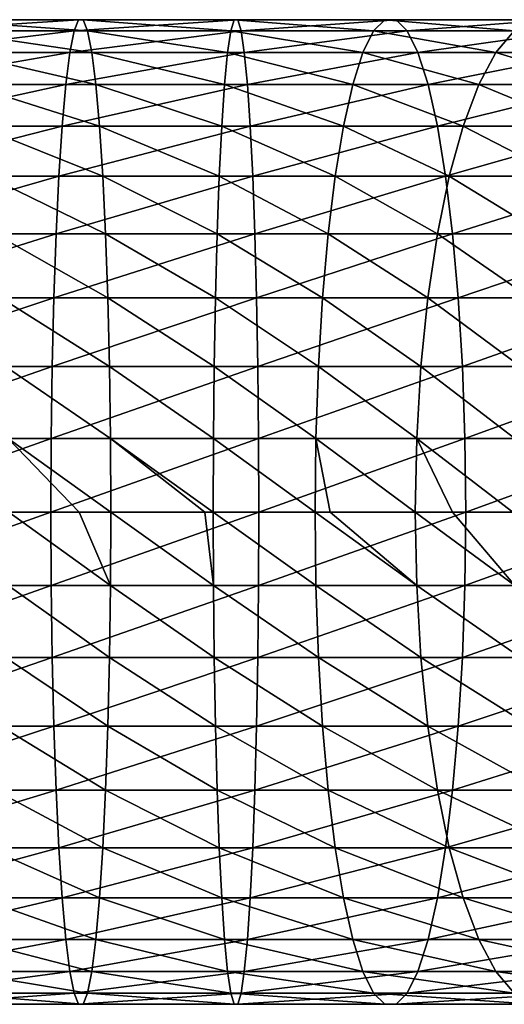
# Model space of a CAD drawing. Header units: metres. Extents: x -42 to 163, y -93 to 90.
# Tile 227 of 232: x 122 to 130, y -8 to 8. Entities that reach past the tile are written whole.
import ezdxf

# ---------------------------------------------------------------- set-up
doc = ezdxf.new("R2010")
doc.units = ezdxf.units.M
doc.layers.add('solid_500770_SW0001', color=7, linetype='CONTINUOUS')

msp = doc.modelspace()

# ---------------------------------------------------------------- linework, layer by layer
at = {"layer": 'solid_500770_SW0001'}
for points in [[(122.873428, 8.476233, -60.853226), (120.149437, 8.476233, -61.165859), (119.939667, 8.286887, -59.927277)], [(122.797142, 8.286887, -59.599323), (122.873428, 8.476233, -60.853226), (119.939667, 8.286887, -59.927277)], [(122.950577, 8.476233, -62.121296), (120.36158, 8.476233, -62.418434), (120.149437, 8.476233, -61.165859)], [(122.873428, 8.476233, -60.853226), (122.950577, 8.476233, -62.121296), (120.149437, 8.476233, -61.165859)], [(123.026871, 8.286887, -63.375198), (120.571358, 8.286887, -63.657017), (120.36158, 8.476233, -62.418434)], [(122.950577, 8.476233, -62.121296), (123.026871, 8.286887, -63.375198), (120.36158, 8.476233, -62.418434)], [(125.615227, 8.476233, -60.833317), (122.873428, 8.476233, -60.853226), (122.797142, 8.286887, -59.599323)], [(125.673302, 8.286887, -59.578438), (125.615227, 8.476233, -60.833317), (122.797142, 8.286887, -59.599323)], [(125.556503, 8.476233, -62.102371), (122.950577, 8.476233, -62.121296), (122.873428, 8.476233, -60.853226)], [(125.615227, 8.476233, -60.833317), (125.556503, 8.476233, -62.102371), (122.873428, 8.476233, -60.853226)], [(125.498436, 8.286887, -63.35725), (123.026871, 8.286887, -63.375198), (122.950577, 8.476233, -62.121296)], [(125.556503, 8.476233, -62.102371), (125.498436, 8.286887, -63.35725), (122.950577, 8.476233, -62.121296)], [(127.957779, 8.286887, -63.603378), (125.498436, 8.286887, -63.35725), (125.556503, 8.476233, -62.102371)], [(128.149536, 8.476233, -62.361877), (125.556503, 8.476233, -62.102371), (125.615227, 8.476233, -60.833317)], [(128.149536, 8.476233, -62.361877), (127.957779, 8.286887, -63.603378), (125.556503, 8.476233, -62.102371)], [(128.343475, 8.476233, -61.106358), (125.615227, 8.476233, -60.833317), (125.673302, 8.286887, -59.578438)], [(128.343475, 8.476233, -61.106358), (128.149536, 8.476233, -62.361877), (125.615227, 8.476233, -60.833317)], [(128.535233, 8.286887, -59.864857), (128.343475, 8.476233, -61.106358), (125.673302, 8.286887, -59.578438)], [(130.37677, 8.286887, -64.110764), (127.957779, 8.286887, -63.603378), (128.149536, 8.476233, -62.361877)], [(130.700027, 8.476233, -62.896851), (128.149536, 8.476233, -62.361877), (128.343475, 8.476233, -61.106358)], [(130.700027, 8.476233, -62.896851), (130.37677, 8.286887, -64.110764), (128.149536, 8.476233, -62.361877)], [(131.026947, 8.476233, -61.66922), (128.343475, 8.476233, -61.106358), (128.535233, 8.286887, -59.864857)], [(131.026947, 8.476233, -61.66922), (130.700027, 8.476233, -62.896851), (128.343475, 8.476233, -61.106358)], [(131.35022, 8.286887, -60.455303), (131.026947, 8.476233, -61.66922), (128.535233, 8.286887, -59.864857)], [(122.797142, 8.286887, -59.599323), (119.939667, 8.286887, -59.927277), (119.736946, 7.912427, -58.73035)], [(122.723419, 7.912427, -58.387592), (122.797142, 8.286887, -59.599323), (119.736946, 7.912427, -58.73035)], [(123.100594, 7.912427, -64.586929), (120.774078, 7.912427, -64.853943), (120.571358, 8.286887, -63.657017)], [(123.026871, 8.286887, -63.375198), (123.100594, 7.912427, -64.586929), (120.571358, 8.286887, -63.657017)], [(125.673302, 8.286887, -59.578438), (122.797142, 8.286887, -59.599323), (122.723419, 7.912427, -58.387592)], [(125.729416, 7.912427, -58.365765), (125.673302, 8.286887, -59.578438), (122.723419, 7.912427, -58.387592)], [(125.442314, 7.912427, -64.569923), (123.100594, 7.912427, -64.586929), (123.026871, 8.286887, -63.375198)], [(125.498436, 8.286887, -63.35725), (125.442314, 7.912427, -64.569923), (123.026871, 8.286887, -63.375198)], [(127.772461, 7.912427, -64.803123), (125.442314, 7.912427, -64.569923), (125.498436, 8.286887, -63.35725)], [(127.957779, 8.286887, -63.603378), (127.772461, 7.912427, -64.803123), (125.498436, 8.286887, -63.35725)], [(128.535233, 8.286887, -59.864857), (125.673302, 8.286887, -59.578438), (125.729416, 7.912427, -58.365765)], [(128.720551, 7.912427, -58.665115), (128.535233, 8.286887, -59.864857), (125.729416, 7.912427, -58.365765)], [(130.064377, 7.912427, -65.283852), (127.772461, 7.912427, -64.803123), (127.957779, 8.286887, -63.603378)], [(130.37677, 8.286887, -64.110764), (130.064377, 7.912427, -65.283852), (127.957779, 8.286887, -63.603378)], [(131.35022, 8.286887, -60.455303), (128.535233, 8.286887, -59.864857), (128.720551, 7.912427, -58.665115)], [(131.662598, 7.912427, -59.282215), (131.35022, 8.286887, -60.455303), (128.720551, 7.912427, -58.665115)], [(132.29184, 7.912427, -66.006622), (130.064377, 7.912427, -65.283852), (130.37677, 8.286887, -64.110764)], [(122.723419, 7.912427, -58.387592), (119.736946, 7.912427, -58.73035), (119.545815, 7.361216, -57.601822)], [(122.653908, 7.361216, -57.245106), (122.723419, 7.912427, -58.387592), (119.545815, 7.361216, -57.601822)], [(123.170097, 7.361216, -65.729416), (120.96521, 7.361216, -65.982475), (120.774078, 7.912427, -64.853943)], [(123.100594, 7.912427, -64.586929), (123.170097, 7.361216, -65.729416), (120.774078, 7.912427, -64.853943)], [(125.729416, 7.912427, -58.365765), (122.723419, 7.912427, -58.387592), (122.653908, 7.361216, -57.245106)], [(125.782326, 7.361216, -57.222385), (125.729416, 7.912427, -58.365765), (122.653908, 7.361216, -57.245106)], [(125.389404, 7.361216, -65.713303), (123.170097, 7.361216, -65.729416), (123.100594, 7.912427, -64.586929)], [(125.442314, 7.912427, -64.569923), (125.389404, 7.361216, -65.713303), (123.100594, 7.912427, -64.586929)], [(127.59774, 7.361216, -65.934311), (125.389404, 7.361216, -65.713303), (125.442314, 7.912427, -64.569923)], [(127.772461, 7.912427, -64.803123), (127.59774, 7.361216, -65.934311), (125.442314, 7.912427, -64.569923)], [(128.720551, 7.912427, -58.665115), (125.729416, 7.912427, -58.365765), (125.782326, 7.361216, -57.222385)], [(128.895279, 7.361216, -57.533928), (128.720551, 7.912427, -58.665115), (125.782326, 7.361216, -57.222385)], [(129.769836, 7.361216, -66.389908), (127.59774, 7.361216, -65.934311), (127.772461, 7.912427, -64.803123)], [(130.064377, 7.912427, -65.283852), (129.769836, 7.361216, -66.389908), (127.772461, 7.912427, -64.803123)], [(131.662598, 7.912427, -59.282215), (128.720551, 7.912427, -58.665115), (128.895279, 7.361216, -57.533928)], [(131.957153, 7.361216, -58.176163), (131.662598, 7.912427, -59.282215), (128.895279, 7.361216, -57.533928)], [(131.880844, 7.361216, -67.074898), (129.769836, 7.361216, -66.389908), (130.064377, 7.912427, -65.283852)], [(132.29184, 7.912427, -66.006622), (131.880844, 7.361216, -67.074898), (130.064377, 7.912427, -65.283852)], [(122.653908, 7.361216, -57.245106), (119.545815, 7.361216, -57.601822), (119.370529, 6.645567, -56.566895)], [(122.590164, 6.645567, -56.19738), (122.653908, 7.361216, -57.245106), (119.370529, 6.645567, -56.566895)], [(123.233849, 6.645567, -66.777145), (121.140495, 6.645567, -67.017395), (120.96521, 7.361216, -65.982475)], [(123.170097, 7.361216, -65.729416), (123.233849, 6.645567, -66.777145), (120.96521, 7.361216, -65.982475)], [(125.782326, 7.361216, -57.222385), (122.653908, 7.361216, -57.245106), (122.590164, 6.645567, -56.19738)], [(125.830849, 6.645567, -56.173847), (125.782326, 7.361216, -57.222385), (122.590164, 6.645567, -56.19738)], [(125.340881, 6.645567, -66.761841), (123.233849, 6.645567, -66.777145), (123.170097, 7.361216, -65.729416)], [(125.389404, 7.361216, -65.713303), (125.340881, 6.645567, -66.761841), (123.170097, 7.361216, -65.729416)], [(127.437508, 6.645567, -66.971672), (125.340881, 6.645567, -66.761841), (125.389404, 7.361216, -65.713303)], [(127.59774, 7.361216, -65.934311), (127.437508, 6.645567, -66.971672), (125.389404, 7.361216, -65.713303)], [(128.895279, 7.361216, -57.533928), (125.782326, 7.361216, -57.222385), (125.830849, 6.645567, -56.173847)], [(129.055511, 6.645567, -56.496567), (128.895279, 7.361216, -57.533928), (125.830849, 6.645567, -56.173847)], [(129.499725, 6.645567, -67.404221), (127.437508, 6.645567, -66.971672), (127.59774, 7.361216, -65.934311)], [(129.769836, 7.361216, -66.389908), (129.499725, 6.645567, -67.404221), (127.59774, 7.361216, -65.934311)], [(131.957153, 7.361216, -58.176163), (128.895279, 7.361216, -57.533928), (129.055511, 6.645567, -56.496567)], [(132.227264, 6.645567, -57.161846), (131.957153, 7.361216, -58.176163), (129.055511, 6.645567, -56.496567)], [(131.503952, 6.645567, -68.054558), (129.499725, 6.645567, -67.404221), (129.769836, 7.361216, -66.389908)], [(131.880844, 7.361216, -67.074898), (131.503952, 6.645567, -68.054558), (129.769836, 7.361216, -66.389908)], [(122.590164, 6.645567, -56.19738), (119.370529, 6.645567, -56.566895), (119.215019, 5.781468, -55.648693)], [(122.533607, 5.781468, -55.267818), (122.590164, 6.645567, -56.19738), (119.215019, 5.781468, -55.648693)], [(123.290398, 5.781468, -67.706703), (121.296005, 5.781468, -67.9356), (121.140495, 6.645567, -67.017395)], [(123.233849, 6.645567, -66.777145), (123.290398, 5.781468, -67.706703), (121.140495, 6.645567, -67.017395)], [(125.830849, 6.645567, -56.173847), (122.590164, 6.645567, -56.19738), (122.533607, 5.781468, -55.267818)], [(125.873901, 5.781468, -55.243565), (125.830849, 6.645567, -56.173847), (122.533607, 5.781468, -55.267818)], [(125.297836, 5.781468, -67.692123), (123.290398, 5.781468, -67.706703), (123.233849, 6.645567, -66.777145)], [(125.340881, 6.645567, -66.761841), (125.297836, 5.781468, -67.692123), (123.233849, 6.645567, -66.777145)], [(127.295341, 5.781468, -67.892029), (125.297836, 5.781468, -67.692123), (125.340881, 6.645567, -66.761841)], [(127.437508, 6.645567, -66.971672), (127.295341, 5.781468, -67.892029), (125.340881, 6.645567, -66.761841)], [(129.055511, 6.645567, -56.496567), (125.830849, 6.645567, -56.173847), (125.873901, 5.781468, -55.243565)], [(129.197678, 5.781468, -55.576202), (129.055511, 6.645567, -56.496567), (125.873901, 5.781468, -55.243565)], [(129.260071, 5.781468, -68.304138), (127.295341, 5.781468, -67.892029), (127.437508, 6.645567, -66.971672)], [(129.499725, 6.645567, -67.404221), (129.260071, 5.781468, -68.304138), (127.437508, 6.645567, -66.971672)], [(132.227264, 6.645567, -57.161846), (129.055511, 6.645567, -56.496567), (129.197678, 5.781468, -55.576202)], [(132.466904, 5.781468, -56.261932), (132.227264, 6.645567, -57.161846), (129.197678, 5.781468, -55.576202)], [(131.169556, 5.781468, -68.923729), (129.260071, 5.781468, -68.304138), (129.499725, 6.645567, -67.404221)], [(131.503952, 6.645567, -68.054558), (131.169556, 5.781468, -68.923729), (129.499725, 6.645567, -67.404221)], [(122.533607, 5.781468, -55.267818), (119.215019, 5.781468, -55.648693), (119.082748, 4.78822, -54.867729)], [(122.485504, 4.78822, -54.477192), (122.533607, 5.781468, -55.267818), (119.082748, 4.78822, -54.867729)], [(123.338501, 4.78822, -68.49733), (121.428276, 4.78822, -68.716568), (121.296005, 5.781468, -67.9356)], [(123.290398, 5.781468, -67.706703), (123.338501, 4.78822, -68.49733), (121.296005, 5.781468, -67.9356)], [(125.873901, 5.781468, -55.243565), (122.533607, 5.781468, -55.267818), (122.485504, 4.78822, -54.477192)], [(125.910515, 4.78822, -54.45232), (125.873901, 5.781468, -55.243565), (122.485504, 4.78822, -54.477192)], [(125.261223, 4.78822, -68.483368), (123.338501, 4.78822, -68.49733), (123.290398, 5.781468, -67.706703)], [(125.297836, 5.781468, -67.692123), (125.261223, 4.78822, -68.483368), (123.290398, 5.781468, -67.706703)], [(127.174431, 4.78822, -68.674835), (125.261223, 4.78822, -68.483368), (125.297836, 5.781468, -67.692123)], [(127.295341, 5.781468, -67.892029), (127.174431, 4.78822, -68.674835), (125.297836, 5.781468, -67.692123)], [(129.197678, 5.781468, -55.576202), (125.873901, 5.781468, -55.243565), (125.910515, 4.78822, -54.45232)], [(129.318588, 4.78822, -54.793396), (129.197678, 5.781468, -55.576202), (125.910515, 4.78822, -54.45232)], [(129.056244, 4.78822, -69.06955), (127.174431, 4.78822, -68.674835), (127.295341, 5.781468, -67.892029)], [(129.260071, 5.781468, -68.304138), (129.056244, 4.78822, -69.06955), (127.295341, 5.781468, -67.892029)], [(130.885147, 4.78822, -69.662994), (129.056244, 4.78822, -69.06955), (129.260071, 5.781468, -68.304138)], [(132.466904, 5.781468, -56.261932), (129.197678, 5.781468, -55.576202), (129.318588, 4.78822, -54.793396)], [(131.169556, 5.781468, -68.923729), (130.885147, 4.78822, -69.662994), (129.260071, 5.781468, -68.304138)], [(132.670731, 4.78822, -55.496517), (132.466904, 5.781468, -56.261932), (129.318588, 4.78822, -54.793396)], [(122.485504, 4.78822, -54.477192), (119.082748, 4.78822, -54.867729), (118.976677, 3.688012, -54.24144)], [(122.44693, 3.688012, -53.843159), (122.485504, 4.78822, -54.477192), (118.976677, 3.688012, -54.24144)], [(123.377075, 3.688012, -69.131363), (121.534348, 3.688012, -69.34285), (121.428276, 4.78822, -68.716568)], [(123.338501, 4.78822, -68.49733), (123.377075, 3.688012, -69.131363), (121.428276, 4.78822, -68.716568)], [(125.910515, 4.78822, -54.45232), (122.485504, 4.78822, -54.477192), (122.44693, 3.688012, -53.843159)], [(125.939873, 3.688012, -53.817795), (125.910515, 4.78822, -54.45232), (122.44693, 3.688012, -53.843159)], [(125.231857, 3.688012, -69.117889), (123.377075, 3.688012, -69.131363), (123.338501, 4.78822, -68.49733)], [(125.261223, 4.78822, -68.483368), (125.231857, 3.688012, -69.117889), (123.338501, 4.78822, -68.49733)], [(127.077461, 3.688012, -69.302597), (125.231857, 3.688012, -69.117889), (125.261223, 4.78822, -68.483368)], [(127.174431, 4.78822, -68.674835), (127.077461, 3.688012, -69.302597), (125.261223, 4.78822, -68.483368)], [(129.318588, 4.78822, -54.793396), (125.910515, 4.78822, -54.45232), (125.939873, 3.688012, -53.817795)], [(129.415543, 3.688012, -54.165638), (129.318588, 4.78822, -54.793396), (125.939873, 3.688012, -53.817795)], [(128.892792, 3.688012, -69.683365), (127.077461, 3.688012, -69.302597), (127.174431, 4.78822, -68.674835)], [(129.056244, 4.78822, -69.06955), (128.892792, 3.688012, -69.683365), (127.174431, 4.78822, -68.674835)], [(130.657059, 3.688012, -70.255844), (128.892792, 3.688012, -69.683365), (129.056244, 4.78822, -69.06955)], [(130.885147, 4.78822, -69.662994), (130.657059, 3.688012, -70.255844), (129.056244, 4.78822, -69.06955)], [(132.670731, 4.78822, -55.496517), (129.318588, 4.78822, -54.793396), (129.415543, 3.688012, -54.165638)], [(132.834198, 3.688012, -54.882706), (132.670731, 4.78822, -55.496517), (129.415543, 3.688012, -54.165638)], [(122.44693, 3.688012, -53.843159), (118.976677, 3.688012, -54.24144), (118.89917, 2.505419, -53.783825)], [(122.418747, 2.505419, -53.379883), (122.44693, 3.688012, -53.843159), (118.89917, 2.505419, -53.783825)], [(123.405266, 2.505419, -69.594635), (121.611855, 2.505419, -69.800468), (121.534348, 3.688012, -69.34285)], [(123.377075, 3.688012, -69.131363), (123.405266, 2.505419, -69.594635), (121.534348, 3.688012, -69.34285)], [(125.939873, 3.688012, -53.817795), (122.44693, 3.688012, -53.843159), (122.418747, 2.505419, -53.379883)], [(125.961334, 2.505419, -53.354156), (125.939873, 3.688012, -53.817795), (122.418747, 2.505419, -53.379883)], [(125.210403, 2.505419, -69.581528), (123.405266, 2.505419, -69.594635), (123.377075, 3.688012, -69.131363)], [(125.231857, 3.688012, -69.117889), (125.210403, 2.505419, -69.581528), (123.377075, 3.688012, -69.131363)], [(127.006615, 2.505419, -69.761292), (125.210403, 2.505419, -69.581528), (125.231857, 3.688012, -69.117889)], [(127.077461, 3.688012, -69.302597), (127.006615, 2.505419, -69.761292), (125.231857, 3.688012, -69.117889)], [(129.415543, 3.688012, -54.165638), (125.939873, 3.688012, -53.817795), (125.961334, 2.505419, -53.354156)], [(129.486404, 2.505419, -53.706944), (129.415543, 3.688012, -54.165638), (125.961334, 2.505419, -53.354156)], [(128.773346, 2.505419, -70.131874), (127.006615, 2.505419, -69.761292), (127.077461, 3.688012, -69.302597)], [(128.892792, 3.688012, -69.683365), (128.773346, 2.505419, -70.131874), (127.077461, 3.688012, -69.302597)], [(130.490402, 2.505419, -70.689026), (128.773346, 2.505419, -70.131874), (128.892792, 3.688012, -69.683365)], [(130.657059, 3.688012, -70.255844), (130.490402, 2.505419, -70.689026), (128.892792, 3.688012, -69.683365)], [(132.834198, 3.688012, -54.882706), (129.415543, 3.688012, -54.165638), (129.486404, 2.505419, -53.706944)], [(132.953629, 2.505419, -54.4342), (132.834198, 3.688012, -54.882706), (129.486404, 2.505419, -53.706944)], [(122.418747, 2.505419, -53.379883), (118.89917, 2.505419, -53.783825), (118.851967, 1.266859, -53.5051)], [(122.401581, 1.266859, -53.097713), (122.418747, 2.505419, -53.379883), (118.851967, 1.266859, -53.5051)], [(123.422432, 1.266859, -69.876808), (121.659058, 1.266859, -70.079193), (121.611855, 2.505419, -69.800468)], [(123.405266, 2.505419, -69.594635), (123.422432, 1.266859, -69.876808), (121.611855, 2.505419, -69.800468)], [(125.961334, 2.505419, -53.354156), (122.418747, 2.505419, -53.379883), (122.401581, 1.266859, -53.097713)], [(125.974396, 1.266859, -53.071766), (125.961334, 2.505419, -53.354156), (122.401581, 1.266859, -53.097713)], [(125.197334, 1.266859, -69.863922), (123.422432, 1.266859, -69.876808), (123.405266, 2.505419, -69.594635)], [(125.210403, 2.505419, -69.581528), (125.197334, 1.266859, -69.863922), (123.405266, 2.505419, -69.594635)], [(126.963463, 1.266859, -70.040672), (125.197334, 1.266859, -69.863922), (125.210403, 2.505419, -69.581528)], [(127.006615, 2.505419, -69.761292), (126.963463, 1.266859, -70.040672), (125.210403, 2.505419, -69.581528)], [(129.486404, 2.505419, -53.706944), (125.961334, 2.505419, -53.354156), (125.974396, 1.266859, -53.071766)], [(129.529556, 1.266859, -53.427563), (129.486404, 2.505419, -53.706944), (125.974396, 1.266859, -53.071766)], [(128.700607, 1.266859, -70.405045), (126.963463, 1.266859, -70.040672), (127.006615, 2.505419, -69.761292)], [(128.773346, 2.505419, -70.131874), (128.700607, 1.266859, -70.405045), (127.006615, 2.505419, -69.761292)], [(130.388901, 1.266859, -70.952866), (128.700607, 1.266859, -70.405045), (128.773346, 2.505419, -70.131874)], [(130.490402, 2.505419, -70.689026), (130.388901, 1.266859, -70.952866), (128.773346, 2.505419, -70.131874)], [(132.953629, 2.505419, -54.4342), (129.486404, 2.505419, -53.706944), (129.529556, 1.266859, -53.427563)], [(133.026367, 1.266859, -54.16103), (132.953629, 2.505419, -54.4342), (129.529556, 1.266859, -53.427563)], [(122.401581, 1.266859, -53.097713), (118.836113, 0, -53.411495), (122.395813, 0, -53.002949)], [(122.401581, 1.266859, -53.097713), (118.851967, 1.266859, -53.5051), (118.836113, 0, -53.411495)], [(121.659058, 1.266859, -70.079193), (122.881836, 0, -70.013931), (121.674911, 0, -70.172798)], [(121.659058, 1.266859, -70.079193), (123.4282, 0, -69.971573), (122.881836, 0, -70.013931)], [(123.422432, 1.266859, -69.876808), (123.4282, 0, -69.971573), (121.659058, 1.266859, -70.079193)], [(125.974396, 1.266859, -53.071766), (122.395813, 0, -53.002949), (125.97879, 0, -52.976929)], [(125.974396, 1.266859, -53.071766), (122.401581, 1.266859, -53.097713), (122.395813, 0, -53.002949)], [(123.422432, 1.266859, -69.876808), (125.050331, 0, -69.952774), (123.4282, 0, -69.971573)], [(123.422432, 1.266859, -69.876808), (125.192947, 0, -69.958755), (125.050331, 0, -69.952774)], [(125.197334, 1.266859, -69.863922), (125.192947, 0, -69.958755), (123.422432, 1.266859, -69.876808)], [(125.197334, 1.266859, -69.863922), (126.948967, 0, -70.134499), (125.192947, 0, -69.958755)], [(126.963463, 1.266859, -70.040672), (126.948967, 0, -70.134499), (125.197334, 1.266859, -69.863922)], [(129.529556, 1.266859, -53.427563), (125.974396, 1.266859, -53.071766), (125.97879, 0, -52.976929)], [(129.529556, 1.266859, -53.427563), (125.97879, 0, -52.976929), (129.544052, 0, -53.333736)], [(126.963463, 1.266859, -70.040672), (127.208107, 0, -70.176636), (126.948967, 0, -70.134499)], [(126.963463, 1.266859, -70.040672), (128.676178, 0, -70.49678), (127.208107, 0, -70.176636)], [(128.700607, 1.266859, -70.405045), (128.676178, 0, -70.49678), (126.963463, 1.266859, -70.040672)], [(128.700607, 1.266859, -70.405045), (129.317856, 0, -70.681648), (128.676178, 0, -70.49678)], [(128.700607, 1.266859, -70.405045), (130.354813, 0, -71.041473), (129.317856, 0, -70.681648)], [(130.388901, 1.266859, -70.952866), (130.354813, 0, -71.041473), (128.700607, 1.266859, -70.405045)], [(133.026367, 1.266859, -54.16103), (129.529556, 1.266859, -53.427563), (129.544052, 0, -53.333736)], [(133.026367, 1.266859, -54.16103), (129.544052, 0, -53.333736), (133.050797, 0, -54.069286)], [(123.422432, -1.266859, -69.876808), (121.659058, -1.266859, -70.079193), (121.674911, 0, -70.172798)], [(122.881836, 0, -70.013931), (123.422432, -1.266859, -69.876808), (121.674911, 0, -70.172798)], [(122.881836, 0, -70.013931), (123.4282, 0, -69.971573), (123.422432, -1.266859, -69.876808)], [(125.197334, -1.266859, -69.863922), (123.422432, -1.266859, -69.876808), (123.4282, 0, -69.971573)], [(125.050331, 0, -69.952774), (125.197334, -1.266859, -69.863922), (123.4282, 0, -69.971573)], [(125.050331, 0, -69.952774), (125.192947, 0, -69.958755), (125.197334, -1.266859, -69.863922)], [(126.963463, -1.266859, -70.040672), (125.197334, -1.266859, -69.863922), (125.192947, 0, -69.958755)], [(126.948967, 0, -70.134499), (126.963463, -1.266859, -70.040672), (125.192947, 0, -69.958755)], [(128.700607, -1.266859, -70.405045), (126.963463, -1.266859, -70.040672), (126.948967, 0, -70.134499)], [(127.208107, 0, -70.176636), (128.700607, -1.266859, -70.405045), (126.948967, 0, -70.134499)], [(127.208107, 0, -70.176636), (128.676178, 0, -70.49678), (128.700607, -1.266859, -70.405045)], [(130.388901, -1.266859, -70.952866), (128.700607, -1.266859, -70.405045), (128.676178, 0, -70.49678)], [(129.317856, 0, -70.681648), (130.388901, -1.266859, -70.952866), (128.676178, 0, -70.49678)], [(129.317856, 0, -70.681648), (130.354813, 0, -71.041473), (130.388901, -1.266859, -70.952866)], [(122.395813, 0, -53.002949), (118.836113, 0, -53.411495), (118.851967, -1.266859, -53.5051)], [(122.401581, -1.266859, -53.097713), (122.395813, 0, -53.002949), (118.851967, -1.266859, -53.5051)], [(125.97879, 0, -52.976929), (122.395813, 0, -53.002949), (122.401581, -1.266859, -53.097713)], [(125.974396, -1.266859, -53.071766), (125.97879, 0, -52.976929), (122.401581, -1.266859, -53.097713)], [(129.544052, 0, -53.333736), (125.97879, 0, -52.976929), (125.974396, -1.266859, -53.071766)], [(129.529556, -1.266859, -53.427563), (129.544052, 0, -53.333736), (125.974396, -1.266859, -53.071766)], [(133.050797, 0, -54.069286), (129.544052, 0, -53.333736), (129.529556, -1.266859, -53.427563)], [(133.026367, -1.266859, -54.16103), (133.050797, 0, -54.069286), (129.529556, -1.266859, -53.427563)], [(122.401581, -1.266859, -53.097713), (118.851967, -1.266859, -53.5051), (118.89917, -2.505419, -53.783825)], [(122.418747, -2.505419, -53.379883), (122.401581, -1.266859, -53.097713), (118.89917, -2.505419, -53.783825)], [(123.405266, -2.505419, -69.594635), (121.611855, -2.505419, -69.800468), (121.659058, -1.266859, -70.079193)], [(123.422432, -1.266859, -69.876808), (123.405266, -2.505419, -69.594635), (121.659058, -1.266859, -70.079193)], [(125.974396, -1.266859, -53.071766), (122.401581, -1.266859, -53.097713), (122.418747, -2.505419, -53.379883)], [(125.961334, -2.505419, -53.354156), (125.974396, -1.266859, -53.071766), (122.418747, -2.505419, -53.379883)], [(125.210403, -2.505419, -69.581528), (123.405266, -2.505419, -69.594635), (123.422432, -1.266859, -69.876808)], [(125.197334, -1.266859, -69.863922), (125.210403, -2.505419, -69.581528), (123.422432, -1.266859, -69.876808)], [(127.006615, -2.505419, -69.761292), (125.210403, -2.505419, -69.581528), (125.197334, -1.266859, -69.863922)], [(126.963463, -1.266859, -70.040672), (127.006615, -2.505419, -69.761292), (125.197334, -1.266859, -69.863922)], [(129.529556, -1.266859, -53.427563), (125.974396, -1.266859, -53.071766), (125.961334, -2.505419, -53.354156)], [(129.486404, -2.505419, -53.706944), (129.529556, -1.266859, -53.427563), (125.961334, -2.505419, -53.354156)], [(128.773346, -2.505419, -70.131874), (127.006615, -2.505419, -69.761292), (126.963463, -1.266859, -70.040672)], [(128.700607, -1.266859, -70.405045), (128.773346, -2.505419, -70.131874), (126.963463, -1.266859, -70.040672)], [(130.490402, -2.505419, -70.689026), (128.773346, -2.505419, -70.131874), (128.700607, -1.266859, -70.405045)], [(130.388901, -1.266859, -70.952866), (130.490402, -2.505419, -70.689026), (128.700607, -1.266859, -70.405045)], [(133.026367, -1.266859, -54.16103), (129.529556, -1.266859, -53.427563), (129.486404, -2.505419, -53.706944)], [(132.953629, -2.505419, -54.4342), (133.026367, -1.266859, -54.16103), (129.486404, -2.505419, -53.706944)], [(122.418747, -2.505419, -53.379883), (118.89917, -2.505419, -53.783825), (118.976677, -3.688012, -54.24144)], [(122.44693, -3.688012, -53.843159), (122.418747, -2.505419, -53.379883), (118.976677, -3.688012, -54.24144)], [(123.377075, -3.688012, -69.131363), (121.534348, -3.688012, -69.34285), (121.611855, -2.505419, -69.800468)], [(123.405266, -2.505419, -69.594635), (123.377075, -3.688012, -69.131363), (121.611855, -2.505419, -69.800468)], [(125.961334, -2.505419, -53.354156), (122.418747, -2.505419, -53.379883), (122.44693, -3.688012, -53.843159)], [(125.939873, -3.688012, -53.817795), (125.961334, -2.505419, -53.354156), (122.44693, -3.688012, -53.843159)], [(125.231857, -3.688012, -69.117889), (123.377075, -3.688012, -69.131363), (123.405266, -2.505419, -69.594635)], [(125.210403, -2.505419, -69.581528), (125.231857, -3.688012, -69.117889), (123.405266, -2.505419, -69.594635)], [(127.077461, -3.688012, -69.302597), (125.231857, -3.688012, -69.117889), (125.210403, -2.505419, -69.581528)], [(127.006615, -2.505419, -69.761292), (127.077461, -3.688012, -69.302597), (125.210403, -2.505419, -69.581528)], [(129.486404, -2.505419, -53.706944), (125.961334, -2.505419, -53.354156), (125.939873, -3.688012, -53.817795)], [(129.415543, -3.688012, -54.165638), (129.486404, -2.505419, -53.706944), (125.939873, -3.688012, -53.817795)], [(128.892792, -3.688012, -69.683365), (127.077461, -3.688012, -69.302597), (127.006615, -2.505419, -69.761292)], [(128.773346, -2.505419, -70.131874), (128.892792, -3.688012, -69.683365), (127.006615, -2.505419, -69.761292)], [(130.657059, -3.688012, -70.255844), (128.892792, -3.688012, -69.683365), (128.773346, -2.505419, -70.131874)], [(130.490402, -2.505419, -70.689026), (130.657059, -3.688012, -70.255844), (128.773346, -2.505419, -70.131874)], [(132.953629, -2.505419, -54.4342), (129.486404, -2.505419, -53.706944), (129.415543, -3.688012, -54.165638)], [(132.834198, -3.688012, -54.882706), (132.953629, -2.505419, -54.4342), (129.415543, -3.688012, -54.165638)], [(122.44693, -3.688012, -53.843159), (118.976677, -3.688012, -54.24144), (119.082748, -4.78822, -54.867729)], [(122.485504, -4.78822, -54.477192), (122.44693, -3.688012, -53.843159), (119.082748, -4.78822, -54.867729)], [(123.338501, -4.78822, -68.49733), (121.428276, -4.78822, -68.716568), (121.534348, -3.688012, -69.34285)], [(123.377075, -3.688012, -69.131363), (123.338501, -4.78822, -68.49733), (121.534348, -3.688012, -69.34285)], [(125.939873, -3.688012, -53.817795), (122.44693, -3.688012, -53.843159), (122.485504, -4.78822, -54.477192)], [(125.910515, -4.78822, -54.45232), (125.939873, -3.688012, -53.817795), (122.485504, -4.78822, -54.477192)], [(125.261223, -4.78822, -68.483368), (123.338501, -4.78822, -68.49733), (123.377075, -3.688012, -69.131363)], [(125.231857, -3.688012, -69.117889), (125.261223, -4.78822, -68.483368), (123.377075, -3.688012, -69.131363)], [(127.174431, -4.78822, -68.674835), (125.261223, -4.78822, -68.483368), (125.231857, -3.688012, -69.117889)], [(127.077461, -3.688012, -69.302597), (127.174431, -4.78822, -68.674835), (125.231857, -3.688012, -69.117889)], [(129.415543, -3.688012, -54.165638), (125.939873, -3.688012, -53.817795), (125.910515, -4.78822, -54.45232)], [(129.318588, -4.78822, -54.793396), (129.415543, -3.688012, -54.165638), (125.910515, -4.78822, -54.45232)], [(129.056244, -4.78822, -69.06955), (127.174431, -4.78822, -68.674835), (127.077461, -3.688012, -69.302597)], [(128.892792, -3.688012, -69.683365), (129.056244, -4.78822, -69.06955), (127.077461, -3.688012, -69.302597)], [(130.885147, -4.78822, -69.662994), (129.056244, -4.78822, -69.06955), (128.892792, -3.688012, -69.683365)], [(130.657059, -3.688012, -70.255844), (130.885147, -4.78822, -69.662994), (128.892792, -3.688012, -69.683365)], [(132.834198, -3.688012, -54.882706), (129.415543, -3.688012, -54.165638), (129.318588, -4.78822, -54.793396)], [(132.670731, -4.78822, -55.496517), (132.834198, -3.688012, -54.882706), (129.318588, -4.78822, -54.793396)], [(122.485504, -4.78822, -54.477192), (119.082748, -4.78822, -54.867729), (119.215019, -5.781468, -55.648693)], [(122.533607, -5.781468, -55.267818), (122.485504, -4.78822, -54.477192), (119.215019, -5.781468, -55.648693)], [(123.290398, -5.781468, -67.706703), (121.296005, -5.781468, -67.9356), (121.428276, -4.78822, -68.716568)], [(123.338501, -4.78822, -68.49733), (123.290398, -5.781468, -67.706703), (121.428276, -4.78822, -68.716568)], [(125.910515, -4.78822, -54.45232), (122.485504, -4.78822, -54.477192), (122.533607, -5.781468, -55.267818)], [(125.873901, -5.781468, -55.243565), (125.910515, -4.78822, -54.45232), (122.533607, -5.781468, -55.267818)], [(125.297836, -5.781468, -67.692123), (123.290398, -5.781468, -67.706703), (123.338501, -4.78822, -68.49733)], [(125.261223, -4.78822, -68.483368), (125.297836, -5.781468, -67.692123), (123.338501, -4.78822, -68.49733)], [(127.295341, -5.781468, -67.892029), (125.297836, -5.781468, -67.692123), (125.261223, -4.78822, -68.483368)], [(127.174431, -4.78822, -68.674835), (127.295341, -5.781468, -67.892029), (125.261223, -4.78822, -68.483368)], [(129.318588, -4.78822, -54.793396), (125.910515, -4.78822, -54.45232), (125.873901, -5.781468, -55.243565)], [(129.197678, -5.781468, -55.576202), (129.318588, -4.78822, -54.793396), (125.873901, -5.781468, -55.243565)], [(129.260071, -5.781468, -68.304138), (127.295341, -5.781468, -67.892029), (127.174431, -4.78822, -68.674835)], [(129.056244, -4.78822, -69.06955), (129.260071, -5.781468, -68.304138), (127.174431, -4.78822, -68.674835)], [(131.169556, -5.781468, -68.923729), (129.260071, -5.781468, -68.304138), (129.056244, -4.78822, -69.06955)], [(130.885147, -4.78822, -69.662994), (131.169556, -5.781468, -68.923729), (129.056244, -4.78822, -69.06955)], [(132.670731, -4.78822, -55.496517), (129.318588, -4.78822, -54.793396), (129.197678, -5.781468, -55.576202)], [(132.466904, -5.781468, -56.261932), (132.670731, -4.78822, -55.496517), (129.197678, -5.781468, -55.576202)], [(122.533607, -5.781468, -55.267818), (119.215019, -5.781468, -55.648693), (119.370529, -6.645567, -56.566895)], [(122.590164, -6.645567, -56.19738), (122.533607, -5.781468, -55.267818), (119.370529, -6.645567, -56.566895)], [(123.233849, -6.645567, -66.777145), (121.140495, -6.645567, -67.017395), (121.296005, -5.781468, -67.9356)], [(123.290398, -5.781468, -67.706703), (123.233849, -6.645567, -66.777145), (121.296005, -5.781468, -67.9356)], [(125.873901, -5.781468, -55.243565), (122.533607, -5.781468, -55.267818), (122.590164, -6.645567, -56.19738)], [(125.830849, -6.645567, -56.173847), (125.873901, -5.781468, -55.243565), (122.590164, -6.645567, -56.19738)], [(125.340881, -6.645567, -66.761841), (123.233849, -6.645567, -66.777145), (123.290398, -5.781468, -67.706703)], [(125.297836, -5.781468, -67.692123), (125.340881, -6.645567, -66.761841), (123.290398, -5.781468, -67.706703)], [(127.437508, -6.645567, -66.971672), (125.340881, -6.645567, -66.761841), (125.297836, -5.781468, -67.692123)], [(127.295341, -5.781468, -67.892029), (127.437508, -6.645567, -66.971672), (125.297836, -5.781468, -67.692123)], [(129.197678, -5.781468, -55.576202), (125.873901, -5.781468, -55.243565), (125.830849, -6.645567, -56.173847)], [(129.055511, -6.645567, -56.496567), (129.197678, -5.781468, -55.576202), (125.830849, -6.645567, -56.173847)], [(129.499725, -6.645567, -67.404221), (127.437508, -6.645567, -66.971672), (127.295341, -5.781468, -67.892029)], [(129.260071, -5.781468, -68.304138), (129.499725, -6.645567, -67.404221), (127.295341, -5.781468, -67.892029)], [(132.466904, -5.781468, -56.261932), (129.197678, -5.781468, -55.576202), (129.055511, -6.645567, -56.496567)], [(132.227264, -6.645567, -57.161846), (132.466904, -5.781468, -56.261932), (129.055511, -6.645567, -56.496567)], [(131.503952, -6.645567, -68.054558), (129.499725, -6.645567, -67.404221), (129.260071, -5.781468, -68.304138)], [(131.169556, -5.781468, -68.923729), (131.503952, -6.645567, -68.054558), (129.260071, -5.781468, -68.304138)], [(122.590164, -6.645567, -56.19738), (119.370529, -6.645567, -56.566895), (119.545815, -7.361216, -57.601822)], [(122.653908, -7.361216, -57.245106), (122.590164, -6.645567, -56.19738), (119.545815, -7.361216, -57.601822)], [(123.170097, -7.361216, -65.729416), (120.96521, -7.361216, -65.982475), (121.140495, -6.645567, -67.017395)], [(123.233849, -6.645567, -66.777145), (123.170097, -7.361216, -65.729416), (121.140495, -6.645567, -67.017395)], [(125.830849, -6.645567, -56.173847), (122.590164, -6.645567, -56.19738), (122.653908, -7.361216, -57.245106)], [(125.782326, -7.361216, -57.222385), (125.830849, -6.645567, -56.173847), (122.653908, -7.361216, -57.245106)], [(125.389404, -7.361216, -65.713303), (123.170097, -7.361216, -65.729416), (123.233849, -6.645567, -66.777145)], [(125.340881, -6.645567, -66.761841), (125.389404, -7.361216, -65.713303), (123.233849, -6.645567, -66.777145)], [(127.59774, -7.361216, -65.934311), (125.389404, -7.361216, -65.713303), (125.340881, -6.645567, -66.761841)], [(127.437508, -6.645567, -66.971672), (127.59774, -7.361216, -65.934311), (125.340881, -6.645567, -66.761841)], [(129.055511, -6.645567, -56.496567), (125.830849, -6.645567, -56.173847), (125.782326, -7.361216, -57.222385)], [(128.895279, -7.361216, -57.533928), (129.055511, -6.645567, -56.496567), (125.782326, -7.361216, -57.222385)], [(129.769836, -7.361216, -66.389908), (127.59774, -7.361216, -65.934311), (127.437508, -6.645567, -66.971672)], [(129.499725, -6.645567, -67.404221), (129.769836, -7.361216, -66.389908), (127.437508, -6.645567, -66.971672)], [(132.227264, -6.645567, -57.161846), (129.055511, -6.645567, -56.496567), (128.895279, -7.361216, -57.533928)], [(131.957153, -7.361216, -58.176163), (132.227264, -6.645567, -57.161846), (128.895279, -7.361216, -57.533928)], [(131.880844, -7.361216, -67.074898), (129.769836, -7.361216, -66.389908), (129.499725, -6.645567, -67.404221)], [(131.503952, -6.645567, -68.054558), (131.880844, -7.361216, -67.074898), (129.499725, -6.645567, -67.404221)], [(122.653908, -7.361216, -57.245106), (119.545815, -7.361216, -57.601822), (119.736946, -7.912427, -58.73035)], [(122.723419, -7.912427, -58.387592), (122.653908, -7.361216, -57.245106), (119.736946, -7.912427, -58.73035)], [(123.100594, -7.912427, -64.586929), (120.774078, -7.912427, -64.853943), (120.96521, -7.361216, -65.982475)], [(123.170097, -7.361216, -65.729416), (123.100594, -7.912427, -64.586929), (120.96521, -7.361216, -65.982475)], [(125.782326, -7.361216, -57.222385), (122.653908, -7.361216, -57.245106), (122.723419, -7.912427, -58.387592)], [(125.729416, -7.912427, -58.365765), (125.782326, -7.361216, -57.222385), (122.723419, -7.912427, -58.387592)], [(125.442314, -7.912427, -64.569923), (123.100594, -7.912427, -64.586929), (123.170097, -7.361216, -65.729416)], [(125.389404, -7.361216, -65.713303), (125.442314, -7.912427, -64.569923), (123.170097, -7.361216, -65.729416)], [(127.772461, -7.912427, -64.803123), (125.442314, -7.912427, -64.569923), (125.389404, -7.361216, -65.713303)], [(127.59774, -7.361216, -65.934311), (127.772461, -7.912427, -64.803123), (125.389404, -7.361216, -65.713303)], [(128.895279, -7.361216, -57.533928), (125.782326, -7.361216, -57.222385), (125.729416, -7.912427, -58.365765)], [(128.720551, -7.912427, -58.665115), (128.895279, -7.361216, -57.533928), (125.729416, -7.912427, -58.365765)], [(130.064377, -7.912427, -65.283852), (127.772461, -7.912427, -64.803123), (127.59774, -7.361216, -65.934311)], [(129.769836, -7.361216, -66.389908), (130.064377, -7.912427, -65.283852), (127.59774, -7.361216, -65.934311)], [(131.957153, -7.361216, -58.176163), (128.895279, -7.361216, -57.533928), (128.720551, -7.912427, -58.665115)], [(131.662598, -7.912427, -59.282215), (131.957153, -7.361216, -58.176163), (128.720551, -7.912427, -58.665115)], [(132.29184, -7.912427, -66.006622), (130.064377, -7.912427, -65.283852), (129.769836, -7.361216, -66.389908)], [(131.880844, -7.361216, -67.074898), (132.29184, -7.912427, -66.006622), (129.769836, -7.361216, -66.389908)], [(122.723419, -7.912427, -58.387592), (119.736946, -7.912427, -58.73035), (119.939667, -8.286887, -59.927277)], [(122.797142, -8.286887, -59.599323), (122.723419, -7.912427, -58.387592), (119.939667, -8.286887, -59.927277)], [(123.026871, -8.286887, -63.375198), (120.571358, -8.286887, -63.657017), (120.774078, -7.912427, -64.853943)], [(123.100594, -7.912427, -64.586929), (123.026871, -8.286887, -63.375198), (120.774078, -7.912427, -64.853943)], [(125.729416, -7.912427, -58.365765), (122.723419, -7.912427, -58.387592), (122.797142, -8.286887, -59.599323)], [(125.673302, -8.286887, -59.578438), (125.729416, -7.912427, -58.365765), (122.797142, -8.286887, -59.599323)], [(125.498436, -8.286887, -63.35725), (123.026871, -8.286887, -63.375198), (123.100594, -7.912427, -64.586929)], [(125.442314, -7.912427, -64.569923), (125.498436, -8.286887, -63.35725), (123.100594, -7.912427, -64.586929)], [(127.957779, -8.286887, -63.603378), (125.498436, -8.286887, -63.35725), (125.442314, -7.912427, -64.569923)], [(127.772461, -7.912427, -64.803123), (127.957779, -8.286887, -63.603378), (125.442314, -7.912427, -64.569923)], [(128.720551, -7.912427, -58.665115), (125.729416, -7.912427, -58.365765), (125.673302, -8.286887, -59.578438)], [(128.535233, -8.286887, -59.864857), (128.720551, -7.912427, -58.665115), (125.673302, -8.286887, -59.578438)], [(130.37677, -8.286887, -64.110764), (127.957779, -8.286887, -63.603378), (127.772461, -7.912427, -64.803123)], [(130.064377, -7.912427, -65.283852), (130.37677, -8.286887, -64.110764), (127.772461, -7.912427, -64.803123)], [(131.662598, -7.912427, -59.282215), (128.720551, -7.912427, -58.665115), (128.535233, -8.286887, -59.864857)], [(131.35022, -8.286887, -60.455303), (131.662598, -7.912427, -59.282215), (128.535233, -8.286887, -59.864857)], [(132.727722, -8.286887, -64.873611), (130.37677, -8.286887, -64.110764), (130.064377, -7.912427, -65.283852)], [(132.29184, -7.912427, -66.006622), (132.727722, -8.286887, -64.873611), (130.064377, -7.912427, -65.283852)], [(122.797142, -8.286887, -59.599323), (119.939667, -8.286887, -59.927277), (120.149437, -8.476233, -61.165859)], [(122.873428, -8.476233, -60.853226), (122.797142, -8.286887, -59.599323), (120.149437, -8.476233, -61.165859)], [(122.950577, -8.476233, -62.121296), (120.36158, -8.476233, -62.418434), (120.571358, -8.286887, -63.657017)], [(123.026871, -8.286887, -63.375198), (122.950577, -8.476233, -62.121296), (120.571358, -8.286887, -63.657017)], [(125.673302, -8.286887, -59.578438), (122.797142, -8.286887, -59.599323), (122.873428, -8.476233, -60.853226)], [(125.615227, -8.476233, -60.833317), (125.673302, -8.286887, -59.578438), (122.873428, -8.476233, -60.853226)], [(125.556503, -8.476233, -62.102371), (122.950577, -8.476233, -62.121296), (123.026871, -8.286887, -63.375198)], [(125.498436, -8.286887, -63.35725), (125.556503, -8.476233, -62.102371), (123.026871, -8.286887, -63.375198)], [(128.149536, -8.476233, -62.361877), (125.556503, -8.476233, -62.102371), (125.498436, -8.286887, -63.35725)], [(127.957779, -8.286887, -63.603378), (128.149536, -8.476233, -62.361877), (125.498436, -8.286887, -63.35725)], [(128.535233, -8.286887, -59.864857), (125.673302, -8.286887, -59.578438), (125.615227, -8.476233, -60.833317)], [(128.343475, -8.476233, -61.106358), (128.535233, -8.286887, -59.864857), (125.615227, -8.476233, -60.833317)], [(130.700027, -8.476233, -62.896851), (128.149536, -8.476233, -62.361877), (127.957779, -8.286887, -63.603378)], [(130.37677, -8.286887, -64.110764), (130.700027, -8.476233, -62.896851), (127.957779, -8.286887, -63.603378)], [(131.35022, -8.286887, -60.455303), (128.535233, -8.286887, -59.864857), (128.343475, -8.476233, -61.106358)], [(131.026947, -8.476233, -61.66922), (131.35022, -8.286887, -60.455303), (128.343475, -8.476233, -61.106358)], [(122.873428, -8.476233, -60.853226), (120.149437, -8.476233, -61.165859), (120.36158, -8.476233, -62.418434)], [(122.950577, -8.476233, -62.121296), (122.873428, -8.476233, -60.853226), (120.36158, -8.476233, -62.418434)], [(125.615227, -8.476233, -60.833317), (122.873428, -8.476233, -60.853226), (122.950577, -8.476233, -62.121296)], [(125.556503, -8.476233, -62.102371), (125.615227, -8.476233, -60.833317), (122.950577, -8.476233, -62.121296)], [(128.343475, -8.476233, -61.106358), (125.615227, -8.476233, -60.833317), (125.556503, -8.476233, -62.102371)], [(128.149536, -8.476233, -62.361877), (128.343475, -8.476233, -61.106358), (125.556503, -8.476233, -62.102371)], [(131.026947, -8.476233, -61.66922), (128.343475, -8.476233, -61.106358), (128.149536, -8.476233, -62.361877)], [(130.700027, -8.476233, -62.896851), (131.026947, -8.476233, -61.66922), (128.149536, -8.476233, -62.361877)]]:
    msp.add_3dface(points, dxfattribs=at)

doc.saveas('drawing.dxf')
